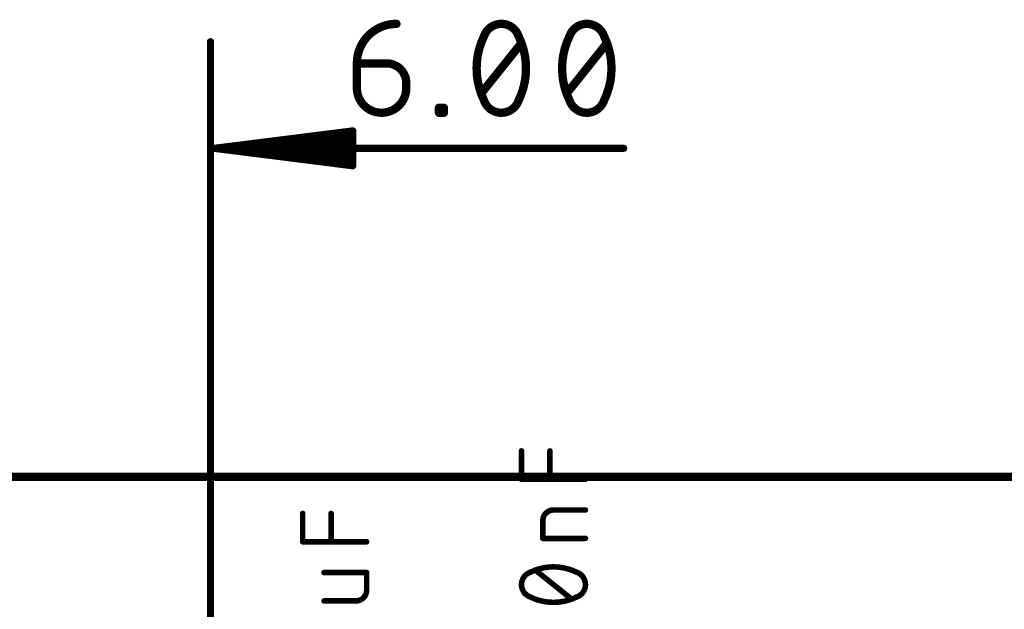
# Model space of a CAD drawing. Extents: x -6 to 135, y -6 to 36.
# Tile 9 of 23: x 34 to 52, y 24 to 34. Entities that reach past the tile are written whole.
import ezdxf

# ---------------------------------------------------------------- set-up
doc = ezdxf.new("R2010")
doc.units = 0
for name, color, linetype in [('1', 12, 'CONTINUOUS'), ('16', 132, 'CONTINUOUS'), ('20', 31, 'CONTINUOUS'), ('27', 253, 'CONTINUOUS'), ('47', 253, 'CONTINUOUS')]:
    doc.layers.add(name, color=color, linetype=linetype)

msp = doc.modelspace()

# ---------------------------------------------------------------- linework, layer by layer
at = {"layer": '1', "const_width": 0.1524}
msp.add_lwpolyline([(121, 26), (30, 26)], dxfattribs=at)
at = {"layer": '16', "const_width": 0.1524}
msp.add_lwpolyline([(121, 26), (30, 26)], dxfattribs=at)
at = {"layer": '20'}
msp.add_line((119, 26), (32, 26), dxfattribs=at)
at = {"layer": '27', "const_width": 0.1016}
for points in [[(42.6858, 25.952), (42.6858, 26.4712)], [(43.2051, 25.952), (43.2051, 26.4712)], [(43.8542, 25.952), (42.6858, 25.952)], [(43.27, 25.3909), (43.8542, 25.3909)], [(38.6858, 24.809), (38.6858, 25.3282)], [(39.2051, 24.809), (39.2051, 25.3282)], [(43.0753, 24.8716), (43.0753, 25.1962)], [(39.8542, 24.809), (38.6858, 24.809)], [(43.8542, 24.8716), (43.0753, 24.8716)], [(43.5946, 23.7667), (42.9454, 24.286)], [(39.8542, 24.2479), (39.0753, 24.2479)], [(39.8542, 23.9233), (39.8542, 24.2479)], [(39.0753, 23.7286), (39.6595, 23.7286)]]:
    msp.add_lwpolyline(points, dxfattribs=at)
at = {"layer": '27'}
for points, const_width in [([(42.7112, 26.4712, 1), (42.6604, 26.4712)], 0.0508), ([(43.2305, 26.4712, 1), (43.1797, 26.4712)], 0.0508), ([(42.6858, 25.9774, 1), (42.6858, 25.9265)], 0.0508), ([(42.6604, 25.952, 1), (42.7112, 25.952)], 0.0508), ([(43.1797, 25.952, 1), (43.2305, 25.952)], 0.0508), ([(43.8542, 25.9265, 1), (43.8542, 25.9774)], 0.0508), ([(43.27, 25.3909, 0.4142), (43.0753, 25.1962)], 0.1016), ([(43.27, 25.4163, 1), (43.27, 25.3655)], 0.0508), ([(43.27, 25.3655, 1), (43.27, 25.4163)], 0.0508), ([(43.8542, 25.3655, 1), (43.8542, 25.4163)], 0.0508), ([(38.7112, 25.3282, 1), (38.6604, 25.3282)], 0.0508), ([(39.2305, 25.3282, 1), (39.1797, 25.3282)], 0.0508), ([(43.1007, 25.1962, 1), (43.0499, 25.1962)], 0.0508), ([(43.0499, 25.1962, 1), (43.1007, 25.1962)], 0.0508), ([(38.6858, 24.8344, 1), (38.6858, 24.7836)], 0.0508), ([(39.8542, 24.7836, 1), (39.8542, 24.8344)], 0.0508), ([(43.0753, 24.897, 1), (43.0753, 24.8462)], 0.0508), ([(43.0499, 24.8716, 1), (43.1007, 24.8716)], 0.0508), ([(43.8542, 24.8462, 1), (43.8542, 24.897)], 0.0508), ([(38.6604, 24.809, 1), (38.7112, 24.809)], 0.0508), ([(39.1797, 24.809, 1), (39.2305, 24.809)], 0.0508), ([(42.8481, 24.2535, 0.3205), (42.6858, 24.0263)], 0.1016), ([(42.8369, 24.2764, 1), (42.8592, 24.2307)], 0.0508), ([(43.27, 24.3509, 0.1139), (42.8481, 24.2535)], 0.1016), ([(42.8563, 24.2295, 1), (42.8398, 24.2776)], 0.0508), ([(42.9613, 24.3058, 1), (42.9296, 24.2662)], 0.0508), ([(43.6919, 24.2535, 0.1139), (43.27, 24.3509)], 0.1016), ([(43.27, 24.3763, 1), (43.27, 24.3255)], 0.0508), ([(43.27, 24.3255, 1), (43.27, 24.3763)], 0.0508), ([(43.7002, 24.2776, 1), (43.6837, 24.2295)], 0.0508), ([(43.8542, 24.0263, 0.3205), (43.6919, 24.2535)], 0.1016), ([(43.6808, 24.2307, 1), (43.7031, 24.2764)], 0.0508), ([(39.0753, 24.2733, 1), (39.0753, 24.2225)], 0.0508), ([(39.8796, 24.2479, 1), (39.8288, 24.2479)], 0.0508), ([(39.8542, 24.2225, 1), (39.8542, 24.2733)], 0.0508), ([(39.6595, 23.7286, 0.4142), (39.8542, 23.9233)], 0.1016), ([(39.8796, 23.9233, 1), (39.8288, 23.9233)], 0.0508), ([(39.8288, 23.9233, 1), (39.8796, 23.9233)], 0.0508), ([(42.6858, 24.0263, 0.3205), (42.8481, 23.7992)], 0.1016), ([(42.7112, 24.0263, 1), (42.6604, 24.0263)], 0.0508), ([(42.6604, 24.0263, 1), (42.7112, 24.0263)], 0.0508), ([(43.6919, 23.7992, 0.3205), (43.8542, 24.0263)], 0.1016), ([(43.8796, 24.0263, 1), (43.8288, 24.0263)], 0.0508), ([(43.8288, 24.0263, 1), (43.8796, 24.0263)], 0.0508), ([(39.0753, 23.754, 1), (39.0753, 23.7032)], 0.0508), ([(39.6595, 23.754, 1), (39.6595, 23.7032)], 0.0508), ([(39.6595, 23.7032, 1), (39.6595, 23.754)], 0.0508), ([(42.8592, 23.822, 1), (42.8369, 23.7763)], 0.0508), ([(42.8481, 23.7992, 0.1139), (43.27, 23.7018)], 0.1016), ([(42.8398, 23.7751, 1), (42.8563, 23.8232)], 0.0508), ([(43.27, 23.7018, 0.1139), (43.6919, 23.7992)], 0.1016), ([(43.5787, 23.7469, 1), (43.6104, 23.7865)], 0.0508), ([(43.6837, 23.8232, 1), (43.7002, 23.7751)], 0.0508), ([(43.7031, 23.7763, 1), (43.6808, 23.822)], 0.0508), ([(43.27, 23.7272, 1), (43.27, 23.6764)], 0.0508), ([(43.27, 23.6764, 1), (43.27, 23.7272)], 0.0508)]:
    msp.add_lwpolyline(points, format="xyb", dxfattribs=dict(at, const_width=const_width))
at = {"layer": '47'}
for points, const_width in [([(40.3987, 34.2803, 0.4142), (39.6762, 33.5578)], 0.1524), ([(40.3987, 34.2422, 1), (40.3987, 34.3184)], 0.0762), ([(42.3161, 34.2803, 0.3205), (42, 34.0545)], 0.1524), ([(42.6322, 34.0545, 0.3205), (42.3161, 34.2803)], 0.1524), ([(42.3161, 34.3184, 1), (42.3161, 34.2422)], 0.0762), ([(42.3161, 34.2422, 1), (42.3161, 34.3184)], 0.0762), ([(43.8792, 34.2803, 0.3205), (43.5632, 34.0545)], 0.1524), ([(44.1953, 34.0545, 0.3205), (43.8792, 34.2803)], 0.1524), ([(43.8792, 34.3184, 1), (43.8792, 34.2422)], 0.0762), ([(43.8792, 34.2422, 1), (43.8792, 34.3184)], 0.0762), ([(42, 34.0545, 0.1139), (41.8646, 33.4675)], 0.1524), ([(41.964, 34.0669, 1), (42.0361, 34.0422)], 0.0762), ([(42.0343, 34.0378, 1), (41.9658, 34.0712)], 0.0762), ([(42.7677, 33.4675, 0.1139), (42.6322, 34.0545)], 0.1524), ([(42.6665, 34.0712, 1), (42.598, 34.0378)], 0.0762), ([(42.5962, 34.0422, 1), (42.6683, 34.0669)], 0.0762), ([(43.5632, 34.0545, 0.1139), (43.4277, 33.4675)], 0.1524), ([(43.5271, 34.0669, 1), (43.5992, 34.0422)], 0.0762), ([(43.5974, 34.0378, 1), (43.5289, 34.0712)], 0.0762), ([(44.3308, 33.4675, 0.1139), (44.1953, 34.0545)], 0.1524), ([(44.2296, 34.0712, 1), (44.1611, 34.0378)], 0.0762), ([(44.1593, 34.0422, 1), (44.2314, 34.0669)], 0.0762), ([(37.0325, 33.954, 1), (36.9675, 33.954)], 0.065), ([(42.7071, 33.8953, 1), (42.6476, 33.9429)], 0.0762), ([(44.2702, 33.8953, 1), (44.2107, 33.9429)], 0.0762), ([(39.6762, 33.5959, 1), (39.6762, 33.5197)], 0.0762), ([(39.7143, 33.5578, 1), (39.6381, 33.5578)], 0.0762), ([(39.6381, 33.5578, 1), (39.7143, 33.5578)], 0.0762), ([(40.5793, 33.1966, 0.4142), (40.2181, 33.5578)], 0.1524), ([(40.2181, 33.5959, 1), (40.2181, 33.5197)], 0.0762), ([(40.2181, 33.5197, 1), (40.2181, 33.5959)], 0.0762), ([(41.8646, 33.4675, 0.1139), (42, 32.8805)], 0.1524), ([(41.9027, 33.4675, 1), (41.8265, 33.4675)], 0.0762), ([(41.8265, 33.4675, 1), (41.9027, 33.4675)], 0.0762), ([(42.6322, 32.8805, 0.1139), (42.7677, 33.4675)], 0.1524), ([(42.8058, 33.4675, 1), (42.7296, 33.4675)], 0.0762), ([(42.7296, 33.4675, 1), (42.8058, 33.4675)], 0.0762), ([(43.4277, 33.4675, 0.1139), (43.5632, 32.8805)], 0.1524), ([(43.4658, 33.4675, 1), (43.3896, 33.4675)], 0.0762), ([(43.3896, 33.4675, 1), (43.4658, 33.4675)], 0.0762), ([(44.1953, 32.8805, 0.1139), (44.3308, 33.4675)], 0.1524), ([(44.3689, 33.4675, 1), (44.2927, 33.4675)], 0.0762), ([(44.2927, 33.4675, 1), (44.3689, 33.4675)], 0.0762), ([(39.6762, 33.1063, 1), (40.5793, 33.1063)], 0.1524), ([(39.7143, 33.1063, 1), (39.6381, 33.1063)], 0.0762), ([(39.6381, 33.1063, 1), (39.7143, 33.1063)], 0.0762), ([(40.6174, 33.1966, 1), (40.5412, 33.1966)], 0.0762), ([(40.5412, 33.1966, 1), (40.6174, 33.1966)], 0.0762), ([(40.6174, 33.1063, 1), (40.5412, 33.1063)], 0.0762), ([(40.5412, 33.1063, 1), (40.6174, 33.1063)], 0.0762), ([(41.9251, 33.0397, 1), (41.9846, 32.9921)], 0.0762), ([(42, 32.8805, 0.3205), (42.3161, 32.6547)], 0.1524), ([(42.0361, 32.8928, 1), (41.964, 32.8681)], 0.0762), ([(42.3161, 32.6547, 0.3205), (42.6322, 32.8805)], 0.1524), ([(42.6683, 32.8681, 1), (42.5962, 32.8928)], 0.0762), ([(43.4882, 33.0397, 1), (43.5478, 32.9921)], 0.0762), ([(43.5992, 32.8928, 1), (43.5271, 32.8681)], 0.0762), ([(43.5632, 32.8805, 0.3205), (43.8792, 32.6547)], 0.1524), ([(43.8792, 32.6547, 0.3205), (44.1953, 32.8805)], 0.1524), ([(44.2314, 32.8681, 1), (44.1593, 32.8928)], 0.0762), ([(41.2149, 32.745, 1), (41.1387, 32.745)], 0.0762), ([(41.1768, 32.7831, 1), (41.1768, 32.7069)], 0.0762), ([(41.3052, 32.745, 1), (41.229, 32.745)], 0.0762), ([(41.2671, 32.7069, 1), (41.2671, 32.7831)], 0.0762), ([(41.9658, 32.8638, 1), (42.0343, 32.8972)], 0.0762), ([(42.598, 32.8972, 1), (42.6665, 32.8638)], 0.0762), ([(43.5289, 32.8638, 1), (43.5974, 32.8972)], 0.0762), ([(44.1611, 32.8972, 1), (44.2296, 32.8638)], 0.0762), ([(41.1768, 32.6928, 1), (41.1768, 32.6166)], 0.0762), ([(41.1387, 32.6547, 1), (41.2149, 32.6547)], 0.0762), ([(41.229, 32.6547, 1), (41.3052, 32.6547)], 0.0762), ([(41.2671, 32.6166, 1), (41.2671, 32.6928)], 0.0762), ([(42.3161, 32.6928, 1), (42.3161, 32.6166)], 0.0762), ([(42.3161, 32.6166, 1), (42.3161, 32.6928)], 0.0762), ([(43.8792, 32.6928, 1), (43.8792, 32.6166)], 0.0762), ([(43.8792, 32.6166, 1), (43.8792, 32.6928)], 0.0762), ([(39.6325, 32.3232, 1), (39.5675, 32.3232)], 0.065), ([(39.6041, 32.291, 1), (39.5959, 32.3555)], 0.065), ([(39.6033, 32.2317, 1), (39.5967, 32.2963)], 0.065), ([(37.065, 32.0365, 1), (37.065, 31.9715)], 0.065), ([(37.0691, 32.0362, 1), (37.0609, 31.9718)], 0.065), ([(37.0633, 32.0365, 1), (37.0667, 31.9715)], 0.065), ([(37.0667, 32.0365, 1), (37.0633, 31.9715)], 0.065), ([(37.0683, 32.0363, 1), (37.0617, 31.9717)], 0.065), ([(37.0617, 32.0363, 1), (37.0683, 31.9717)], 0.065), ([(37.0609, 32.0362, 1), (37.0691, 31.9718)], 0.065), ([(39.6017, 32.1015, 1), (39.5983, 32.1665)], 0.065), ([(44.5539, 31.9715, 1), (44.5539, 32.0365)], 0.065), ([(39.5983, 31.8415, 1), (39.6017, 31.9065)], 0.065), ([(39.5675, 31.6848, 1), (39.6325, 31.6848)], 0.065), ([(39.5959, 31.6525, 1), (39.6041, 31.717)], 0.065), ([(39.5967, 31.7117, 1), (39.6033, 31.7763)], 0.065)]:
    msp.add_lwpolyline(points, format="xyb", dxfattribs=dict(at, const_width=const_width))
for points, const_width in [([(37, 16), (37, 33.954)], 0.13), ([(41.9549, 33.0159), (42.6774, 33.9191)], 0.1524), ([(43.518, 33.0159), (44.2405, 33.9191)], 0.1524), ([(39.6762, 33.5578), (40.2181, 33.5578)], 0.1524), ([(39.6762, 33.1063), (39.6762, 33.5578)], 0.1524), ([(40.5793, 33.1966), (40.5793, 33.1063)], 0.1524), ([(41.1768, 32.6547), (41.1768, 32.745)], 0.1524), ([(41.1768, 32.745), (41.2671, 32.745)], 0.1524), ([(41.2671, 32.745), (41.2671, 32.6547)], 0.1524), ([(41.2671, 32.6547), (41.1768, 32.6547)], 0.1524), ([(37.065, 32.004), (39.6, 32.3232)], 0.13), ([(37.065, 32.004), (39.6, 32.264)], 0.13), ([(39.6, 32.3232), (39.6, 31.6848)], 0.13), ([(37.065, 32.004), (39.6, 32.134)], 0.13), ([(37.065, 32.004), (44.5539, 32.004)], 0.13), ([(39.6, 31.6848), (37.065, 32.004)], 0.13), ([(39.6, 31.874), (37.065, 32.004)], 0.13), ([(39.6, 31.744), (37.065, 32.004)], 0.13)]:
    msp.add_lwpolyline(points, dxfattribs=dict(at, const_width=const_width))

doc.saveas('drawing.dxf')
